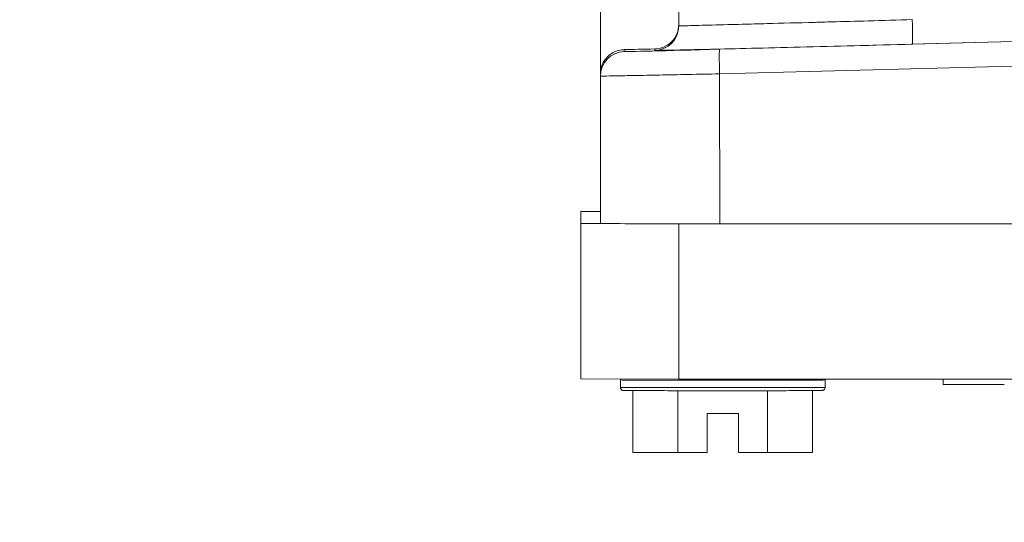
# Model space of a CAD drawing. Header units: inches. Extents: x 1 to 669, y 0 to 417.
# Tile 145 of 256: x 80.992 to 82.495, y 354.046 to 354.814. Entities that reach past the tile are written whole.
import ezdxf

# ---------------------------------------------------------------- set-up
doc = ezdxf.new("R2010")
doc.units = ezdxf.units.IN
doc.header["$LTSCALE"] = 12
doc.header["$MEASUREMENT"] = 0
doc.layers.get('0').update_dxf_attribs({"linetype": 'CONTINUOUS'})
doc.layers.add('D', color=2, linetype='CONTINUOUS')
doc.layers.add('X', color=1, linetype='CONTINUOUS')
doc.styles.get("Standard").update_dxf_attribs({"font": 'SIMPLEX.SHX', "width": 0.875})
doc.dimstyles.new('STANDARD$0', dxfattribs={"dimscale": 32, "dimtxt": 0.09375, "dimasz": 0.0625, "dimexe": 0.03125, "dimexo": 0.03125, "dimgap": 0.03125, "dimtad": 1, "dimtih": 1, "dimtoh": 1, "dimdec": 4, "dimzin": 12, "dimdsep": 46, "dimlunit": 5, "dimtxsty": 'Standard', "dimcen": -0.03125, "dimclrd": 256, "dimclre": 256, "dimclrt": 256, "dimadec": 0, "dimazin": 0, "dimtfac": 0.875, "dimtdec": 4, "dimtofl": 0, "dimtmove": 0, "dimatfit": 3, "dimfxl": 0, "dimtolj": 1, "dimtzin": 12, "dimlwd": 13, "dimlwe": 13, "dimarcsym": 0})

# ---------------------------------------------------------------- blocks, each defined once
blk = doc.blocks.new('*D15')
at = {"layer": 'D', "linetype": 'Continuous', "lineweight": 13}
for p, q in [((140.3262, 367.0834), (140.3262, 305.4684)), ((43.5878, 363.2643), (43.5878, 305.4684)), ((45.5878, 306.4684), (138.3262, 306.4684))]:
    blk.add_line(p, q, dxfattribs=at)
at = {"layer": 'D', "linetype": 'Continuous'}
for points in [[(45.5878, 306.8017), (45.5878, 306.135), (43.5878, 306.4684)], [(138.3262, 306.8017), (138.3262, 306.135), (140.3262, 306.4684)]]:
    blk.add_solid(points, dxfattribs=at)
at = {"layer": 'D', "linetype": 'Continuous', "lineweight": -3, "insert": (88.1614, 308.9684), "char_height": 3, "attachment_point": 5}
blk.add_mtext('\\A1;97{}{\\C2;%%p1}', dxfattribs=at)
blk = doc.blocks.new('*D20')
at = {"layer": 'D', "linetype": 'Continuous', "lineweight": 13}
for p, q in [((76.7637, 367.4605), (76.7637, 312.2413)), ((132.7637, 367.4605), (132.7637, 312.2413)), ((130.7637, 313.2413), (78.7637, 313.2413))]:
    blk.add_line(p, q, dxfattribs=at)
at = {"layer": 'D', "linetype": 'Continuous'}
for points in [[(78.7637, 313.5747), (78.7637, 312.908), (76.7637, 313.2413)], [(130.7637, 313.5747), (130.7637, 312.908), (132.7637, 313.2413)]]:
    blk.add_solid(points, dxfattribs=at)
at = {"layer": 'D', "linetype": 'Continuous', "lineweight": -3, "insert": (97.2028, 315.7413), "char_height": 3, "attachment_point": 5}
blk.add_mtext('\\A1;56', dxfattribs=at)
blk = doc.blocks.new('GASTRAIN TOP')
at = {"layer": 'X', "lineweight": 0}
for p, q in [((-58.8451, 366.7664), (-58.8451, 367.076)), ((-58.7255, 367.0263), (-58.7255, 366.8397)), ((-57.0938, 366.845), (-58.6632, 366.804)), ((-58.3689, 366.8118), (-57.1536, 366.8436)), ((-58.7619, 366.8024), (-58.7619, 366.8046)), ((-58.6632, 366.7666), (-56.9766, 366.8107)), ((-58.8087, 366.8035), (-58.8087, 366.8005)), ((-58.8451, 366.7632), (-58.8451, 366.7664)), ((-58.8451, 366.7632), (-58.8451, 366.538)), ((-58.663, 366.5376), (-58.6632, 366.7666)), ((-58.875, 366.5564), (-58.8451, 366.5564)), ((-58.875, 366.5564), (-58.875, 366.5379)), ((-58.8216, 366.5378), (-58.875, 366.5379)), ((-58.875, 366.5379), (-58.875, 366.3006)), ((-58.7255, 366.5376), (-58.7491, 366.5376)), ((-58.7255, 366.3003), (-58.7255, 366.5376)), ((-58.663, 366.5376), (-58.7255, 366.5376)), ((-58.6607, 366.5376), (-58.663, 366.5376)), ((-58.6607, 366.5376), (-56.9766, 366.5375)), ((-58.875, 366.3006), (-58.7255, 366.3003)), ((-58.8144, 366.2991), (-58.8144, 366.3005)), ((-58.8144, 366.2877), (-58.8144, 366.2991)), ((-55.2276, 366.3003), (-58.7255, 366.3003)), ((-58.5021, 366.2991), (-58.5021, 366.3003)), ((-58.5021, 366.2877), (-58.5021, 366.2991)), ((-58.3219, 366.2924), (-58.3219, 366.3003)), ((-58.7953, 366.2829), (-58.7953, 366.1885)), ((-58.7268, 366.1882), (-58.7268, 366.2827)), ((-58.5898, 366.1882), (-58.5898, 366.2827)), ((-58.5213, 366.1885), (-58.5213, 366.2829)), ((-58.682, 366.248), (-58.6345, 366.248)), ((-58.682, 366.1882), (-58.682, 366.248)), ((-58.6345, 366.248), (-58.6345, 366.1882)), ((-58.7953, 366.1885), (-58.7268, 366.1882)), ((-58.7268, 366.1882), (-58.682, 366.1882)), ((-58.6345, 366.1882), (-58.5898, 366.1882)), ((-58.5898, 366.1882), (-58.5213, 366.1885))]:
    blk.add_line(p, q, dxfattribs=at)
at = {"layer": 'X', "lineweight": 0, "extrusion": (-4.91303e-19, 6.15431e-18, -1)}
blk.add_ellipse((-58.3699, 366.8492), major_axis=(0.001, -0.0374), ratio=0.026223, start_param=-1.572202, end_param=-0.002327, dxfattribs=at)
at = {"layer": 'X', "lineweight": 0}
for centre, major_axis, ratio, start_param, end_param in [((-58.7629, 366.8397), (0.0374, 0), 0.999998, -1.544678, -0.000001), ((-58.6564, 367.3282), (-0.0179, -0.6839), 0.000055, -0.696976, -0.696972), ((-58.6564, 367.3282), (-0.0179, -0.6839), 0.000055, 0.696978, 0.696982), ((-58.6622, 366.7667), (-0.001, 0.0374), 0.026, 0.001943, 1.572204), ((-58.6583, 366.538), (-0.1869, 0), 0.002092, 0, 0.507613), ((-58.6583, 366.538), (0.1869, 0), 0.002092, -2.633979, -2.07841), ((-58.6583, 366.538), (0.1869, 0), 0.002092, -2.07841, -1.596166), ((-58.6583, 366.2991), (-0.1561, 0), 0.002092, 0.001977, 3.141593), ((-58.6583, 366.2877), (-0.1561, 0), 0.002092, 0.011681, 3.141593), ((-58.6583, 366.2877), (-0.1561, 0), 0.002092, 0, 0.011681), ((-58.2285, 366.2924), (-0.0934, 0), 0.002092, 0, 1.570796)]:
    blk.add_ellipse(centre, major_axis=major_axis, ratio=ratio, start_param=start_param, end_param=end_param, dxfattribs=at)
at = {"layer": 'X', "lineweight": 0, "extrusion": (-2.67521e-16, -1.16525e-17, -1)}
blk.add_ellipse((-58.6583, 366.8077), major_axis=(-0.1868, -0.0049), ratio=0.002086, start_param=-0.98283, end_param=-0.634841, dxfattribs=at)
at = {"layer": 'X', "lineweight": 0, "extrusion": (-3.13818e-16, 3.01902e-15, -1)}
blk.add_ellipse((-58.6593, 366.8044), major_axis=(-0.1494, -0.0039), ratio=0.002022, start_param=-1.544759, end_param=-0.000031, dxfattribs=at)
at = {"layer": 'X', "lineweight": 0, "extrusion": (-2.34583e-16, 2.92066e-21, -1)}
blk.add_ellipse((-58.8077, 366.7632), major_axis=(-0.0373, -0.0012), ratio=0.999998, start_param=0.033034, end_param=1.577578, dxfattribs=at)
at = {"layer": 'X', "lineweight": 0}
for points, knots in [([(-58.3689, 366.8493), (-58.3908, 366.8486), (-58.4136, 366.848), (-58.4365, 366.8474), (-58.455, 366.8469), (-58.4737, 366.8464), (-58.4921, 366.8459), (-58.5007, 366.8457), (-58.5094, 366.8454), (-58.5179, 366.8452), (-58.5434, 366.8445), (-58.568, 366.8439), (-58.5905, 366.8433), (-58.604, 366.843), (-58.6168, 366.8426), (-58.6287, 366.8423), (-58.6363, 366.8421), (-58.6435, 366.8419), (-58.6503, 366.8417), (-58.668, 366.8413), (-58.6827, 366.8409), (-58.6941, 366.8406), (-58.7008, 366.8404), (-58.7064, 366.8402), (-58.7109, 366.8401), (-58.7145, 366.84), (-58.7173, 366.8399), (-58.7195, 366.8398), (-58.7236, 366.8397), (-58.7255, 366.8397), (-58.7255, 366.8397)], [1.596702, 1.596702, 1.596702, 1.596702, 1.795662, 1.795662, 1.795662, 1.956654, 1.956654, 1.956654, 2.032517, 2.032517, 2.032517, 2.259366, 2.259366, 2.259366, 2.395615, 2.395615, 2.395615, 2.483116, 2.483116, 2.483116, 2.710057, 2.710057, 2.710057, 2.842773, 2.842773, 2.842773, 2.947029, 2.947029, 2.947029, 3.141317, 3.141317, 3.141317, 3.141317]), ([(-58.7255, 366.842), (-58.7255, 366.8373), (-58.7265, 366.8324), (-58.7301, 366.8234), (-58.7328, 366.8193), (-58.7395, 366.8124), (-58.744, 366.8094), (-58.7531, 366.8056), (-58.7577, 366.8047), (-58.7619, 366.8046)], [0.3208788, 0.3208788, 0.3208788, 0.3208788, 0.356211, 0.356211, 0.3915433, 0.3915433, 0.4328303, 0.4328303, 0.4711407, 0.4711407, 0.4711407, 0.4711407]), ([(-58.8451, 366.7664), (-58.8451, 366.7701), (-58.8446, 366.7737), (-58.8436, 366.7771), (-58.8425, 366.7804), (-58.8411, 366.7835), (-58.8394, 366.7862), (-58.8376, 366.789), (-58.8355, 366.7915), (-58.8332, 366.7936), (-58.8309, 366.7957), (-58.8284, 366.7975), (-58.8257, 366.799), (-58.8231, 366.8004), (-58.8203, 366.8015), (-58.8174, 366.8023), (-58.8145, 366.803), (-58.8116, 366.8034), (-58.8087, 366.8035)], [0, 0, 0, 0, 0.1666667, 0.1666667, 0.1666667, 0.3333333, 0.3333333, 0.3333333, 0.5, 0.5, 0.5, 0.6666667, 0.6666667, 0.6666667, 0.8333333, 0.8333333, 0.8333333, 1, 1, 1, 1]), ([(-58.5021, 366.2877), (-58.5021, 366.2872), (-58.5022, 366.2867), (-58.5025, 366.2857), (-58.5028, 366.2853), (-58.5034, 366.2845), (-58.5038, 366.2841), (-58.5044, 366.2837), (-58.5046, 366.2836), (-58.5049, 366.2834), (-58.5051, 366.2833), (-58.5054, 366.2832), (-58.5055, 366.2832), (-58.5057, 366.2831), (-58.5059, 366.2831), (-58.5061, 366.2831), (-58.5061, 366.2831), (-58.5063, 366.283), (-58.5064, 366.283), (-58.5065, 366.283), (-58.5066, 366.283), (-58.5069, 366.283), (-58.507, 366.283), (-58.5078, 366.283), (-58.5087, 366.2829), (-58.5136, 366.2829), (-58.5204, 366.2829), (-58.5383, 366.2828), (-58.5491, 366.2828), (-58.5739, 366.2827), (-58.5881, 366.2827), (-58.618, 366.2827), (-58.6341, 366.2827), (-58.6663, 366.2827), (-58.6827, 366.2827), (-58.7137, 366.2827), (-58.7287, 366.2827), (-58.7555, 366.2828), (-58.7676, 366.2828), (-58.7874, 366.2828), (-58.7954, 366.2829), (-58.8063, 366.2829), (-58.8079, 366.2828), (-58.8101, 366.283), (-58.8101, 366.283), (-58.8103, 366.283), (-58.8104, 366.283), (-58.8106, 366.2831), (-58.8107, 366.2831), (-58.811, 366.2832), (-58.8112, 366.2832), (-58.8115, 366.2834), (-58.8117, 366.2834), (-58.8121, 366.2837), (-58.8124, 366.2838), (-58.8129, 366.2843), (-58.8132, 366.2846), (-58.8138, 366.2853), (-58.814, 366.2857), (-58.8143, 366.2867), (-58.8144, 366.2872), (-58.8144, 366.2877)], [0, 0, 0, 0, 0.0015579, 0.0015579, 0.0030751, 0.0030751, 0.0045902, 0.0045902, 0.0053073, 0.0053073, 0.0059059, 0.0059059, 0.0063205, 0.0063205, 0.0069403, 0.0069403, 0.0075483, 0.0075483, 0.0085139, 0.0085139, 0.0106672, 0.0106672, 0.0171179, 0.0171179, 0.036501, 0.036501, 0.0895141, 0.0895141, 0.1377863, 0.1377863, 0.1860524, 0.1860524, 0.2343039, 0.2343039, 0.2825524, 0.2825524, 0.3308005, 0.3308005, 0.3790507, 0.3790507, 0.4273087, 0.4273087, 0.4755638, 0.4755638, 0.4766365, 0.4766365, 0.4774429, 0.4774429, 0.478153, 0.478153, 0.4788518, 0.4788518, 0.4794553, 0.4794553, 0.4803468, 0.4803468, 0.4816163, 0.4816163, 0.4830961, 0.4830961, 0.4846552, 0.4846552, 0.4846552, 0.4846552])]:
    blk.add_open_spline(points, degree=3, knots=knots, dxfattribs=at)
for points in [[(-58.7279, 366.8267), (-58.7279, 366.8267), (-58.7278, 366.8268), (-58.7278, 366.8268)], [(-58.3689, 366.8118), (-58.3991, 366.811), (-58.4576, 366.8095), (-58.5418, 366.8074), (-58.6167, 366.8055), (-58.6793, 366.804), (-58.7262, 366.803), (-58.7554, 366.8024), (-58.7618, 366.8023), (-58.7619, 366.8024)], [(-58.6632, 366.7666), (-58.6793, 366.7662), (-58.7114, 366.7656), (-58.7558, 366.7647), (-58.7937, 366.764), (-58.8227, 366.7634), (-58.841, 366.7632), (-58.8451, 366.7631), (-58.8451, 366.7632)], [(-58.8144, 366.2991), (-58.8144, 366.2996), (-58.8144, 366.3), (-58.8142, 366.3005)], [(-58.5023, 366.3003), (-58.5022, 366.2999), (-58.5021, 366.2995), (-58.5021, 366.2991)]]:
    blk.add_open_spline(points, degree=3, dxfattribs=at)

msp = doc.modelspace()

# ---------------------------------------------------------------- linework, layer by layer
at = {"lineweight": 0}
for radius, start, end in [(28, 191.850407, 65.469438), (25.5, 208.58999, 223.759252)]:
    msp.add_arc((104.76366, 368.48844), radius, start, end, dxfattribs=at)

# ---------------------------------------------------------------- block references
msp.add_blockref('GASTRAIN TOP', (140.72324, -12.03548))

# ---------------------------------------------------------------- dimensions: what is measured, and where the dimension line sits
at = {"layer": 'D', "linetype": 'Continuous', "lineweight": -3}
dim = msp.add_linear_dim(base=(76.76366, 313.24134), p1=(132.76366, 368.46055), p2=(76.76366, 368.46055), dimstyle='STANDARD$0', override={"dimdec": 1, "dimarcsym": 1}, dxfattribs=at)
dim.commit()
dim.dimension.update_dxf_attribs({"geometry": '*D20', "text_midpoint": (97.20283, 313.24134), "dimtype": 160})
dim = msp.add_linear_dim(base=(140.32616, 306.46836), p1=(43.58782, 364.26426), p2=(140.32616, 368.08344), text='<>{}{\\C2;%%p1}', dimstyle='STANDARD$0', override={"dimdec": 0, "dimtp": 1, "dimtm": 1, "dimarcsym": 1}, dxfattribs=at)
dim.commit()
dim.dimension.update_dxf_attribs({"geometry": '*D15', "text_midpoint": (88.16139, 306.46836), "dimtype": 160})

doc.saveas('drawing.dxf')
